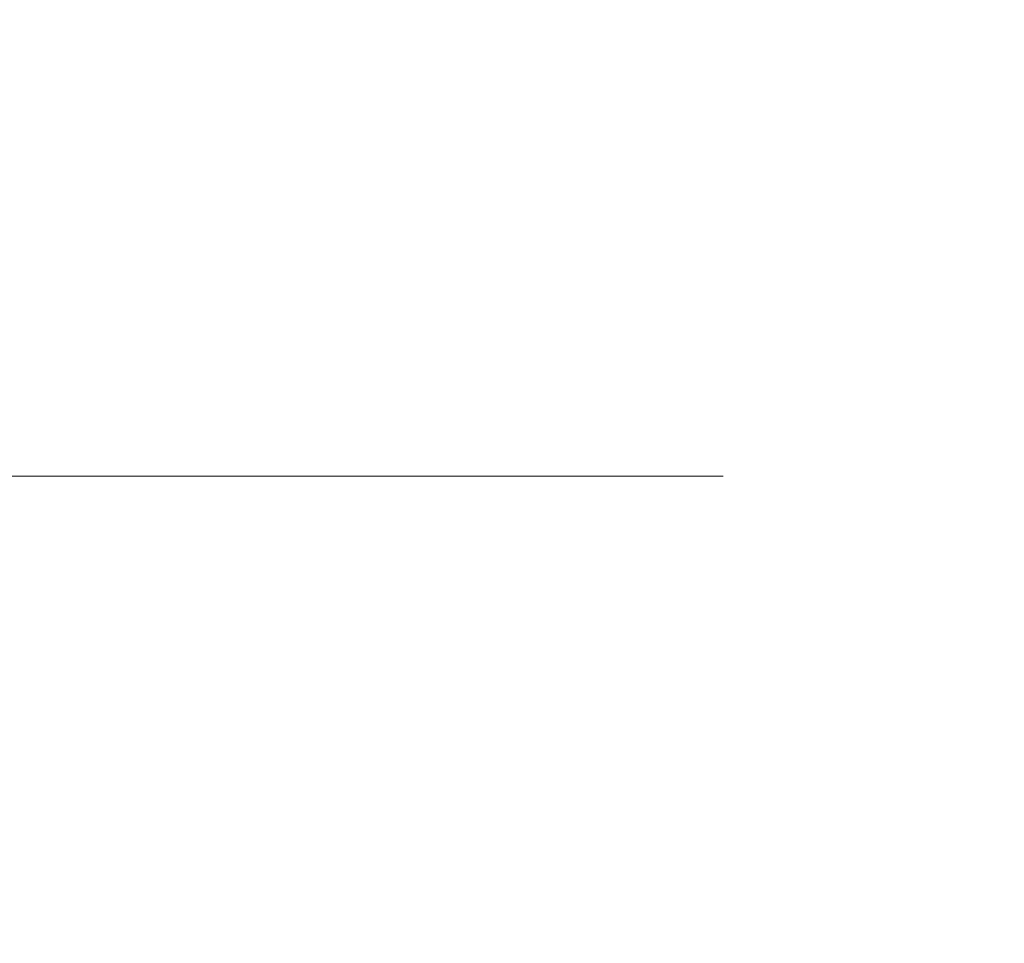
# Model space of a CAD drawing. Header units: millimetres. Extents: x -200 to 200, y -17 to 153.
# Tile 67 of 159: x -50.44 to -44.98, y 138.49 to 143.61. Entities that reach past the tile are written whole.
import ezdxf

# ---------------------------------------------------------------- set-up
doc = ezdxf.new("R2010")
doc.units = ezdxf.units.MM
doc.header["$LTSCALE"] = 12.7
doc.layers.add('Lighting-LED', color=7, linetype='Continuous', lineweight=5, true_color=0x000000)

msp = doc.modelspace()

# ---------------------------------------------------------------- linework, layer by layer
at = {"layer": 'Lighting-LED', "color": 18, "linetype": 'Continuous', "lineweight": 5, "true_color": 0x000000}
for points, invisible_edges in [([(-51.5426, 149.1887, -118.3204), (-51.5426, 141.0809, -118.3204), (-49.7601, 141.0809, -122.6236), (-49.7601, 149.1887, -122.6236)], 5), ([(-51.5426, 149.1887, -318.1801), (-51.5426, 141.0809, -318.18), (-49.7601, 141.0809, -322.4833), (-49.7601, 149.1887, -322.4833)], 5), ([(-49.7601, 149.1885, -159.1455), (-49.7601, 141.0808, -159.1455), (-51.5426, 141.0808, -163.4487), (-51.5426, 149.1885, -163.4487)], 5), ([(-49.7601, 149.1885, -359.0051), (-49.7601, 141.0808, -359.0051), (-51.5426, 141.0808, -363.3084), (-51.5426, 149.1885, -363.3084)], 5), ([(-49.7601, 149.1887, -122.6236), (-49.7601, 141.0809, -122.6236), (-48.3595, 141.0809, -127.0658), (-48.3595, 149.1887, -127.0659)], 5), ([(-49.7601, 149.1887, -322.4833), (-49.7601, 141.0809, -322.4833), (-48.3595, 141.0809, -326.9255), (-48.3595, 149.1887, -326.9255)], 5), ([(-48.3595, 149.1886, -154.7033), (-48.3595, 141.0808, -154.7032), (-49.7601, 141.0808, -159.1455), (-49.7601, 149.1885, -159.1455)], 5), ([(-48.3595, 149.1886, -354.5629), (-48.3595, 141.0808, -354.5629), (-49.7601, 141.0808, -359.0051), (-49.7601, 149.1885, -359.0051)], 5), ([(-48.3595, 149.1887, -127.0659), (-48.3595, 141.0809, -127.0658), (-47.3514, 141.0809, -131.6132), (-47.3514, 149.1886, -131.6133)], 5), ([(-48.3595, 149.1887, -326.9255), (-48.3595, 141.0809, -326.9255), (-47.3514, 141.0809, -331.4729), (-47.3514, 149.1886, -331.4729)], 5), ([(-47.3514, 149.1886, -150.1559), (-47.3514, 141.0808, -150.1558), (-48.3595, 141.0808, -154.7032), (-48.3595, 149.1886, -154.7033)], 5), ([(-47.3514, 149.1886, -350.0155), (-47.3514, 141.0808, -350.0155), (-48.3595, 141.0808, -354.5629), (-48.3595, 149.1886, -354.5629)], 5), ([(-46.7434, 149.1886, -145.5379), (-46.7434, 141.0808, -145.5379), (-47.3514, 141.0808, -150.1558), (-47.3514, 149.1886, -150.1559)], 5), ([(-47.3514, 149.1886, -131.6133), (-47.3514, 141.0809, -131.6132), (-46.7434, 141.0809, -136.2312), (-46.7434, 149.1886, -136.2312)], 5), ([(-46.7434, 149.1886, -345.3976), (-46.7434, 141.0808, -345.3976), (-47.3514, 141.0808, -350.0155), (-47.3514, 149.1886, -350.0155)], 5), ([(-47.3514, 149.1886, -331.4729), (-47.3514, 141.0809, -331.4729), (-46.7434, 141.0809, -336.0908), (-46.7434, 149.1886, -336.0909)], 5), ([(-46.5402, 149.1886, -140.8846), (-46.5402, 141.0809, -140.8845), (-46.7434, 141.0808, -145.5379), (-46.7434, 149.1886, -145.5379)], 5), ([(-46.7434, 149.1886, -136.2312), (-46.7434, 141.0809, -136.2312), (-46.5402, 141.0809, -140.8845), (-46.5402, 149.1886, -140.8846)], 5), ([(-46.5402, 149.1886, -340.7442), (-46.5402, 141.0809, -340.7442), (-46.7434, 141.0808, -345.3976), (-46.7434, 149.1886, -345.3976)], 5), ([(-46.7434, 149.1886, -336.0909), (-46.7434, 141.0809, -336.0908), (-46.5402, 141.0809, -340.7442), (-46.5402, 149.1886, -340.7442)], 5), ([(-49.7601, 141.0809, -122.6236), (-51.5426, 141.0809, -118.3204), (-51.4149, 140.7467, -118.2608), (-49.6277, 140.7466, -122.5754)], 14), ([(-49.7601, 141.0809, -322.4833), (-51.5426, 141.0809, -318.18), (-51.4149, 140.7467, -318.1205), (-49.6277, 140.7466, -322.4351)], 14), ([(-51.5426, 141.0808, -163.4487), (-49.7601, 141.0808, -159.1455), (-49.6277, 140.7465, -159.1936), (-51.4149, 140.7465, -163.5082)], 14), ([(-51.5426, 141.0808, -363.3084), (-49.7601, 141.0808, -359.0051), (-49.6277, 140.7465, -359.0533), (-51.4149, 140.7465, -363.3679)], 14), ([(-48.3595, 141.0809, -127.0658), (-49.7601, 141.0809, -122.6236), (-49.6277, 140.7466, -122.5754), (-48.2234, 140.7466, -127.0294)], 14), ([(-48.3595, 141.0809, -326.9255), (-49.7601, 141.0809, -322.4833), (-49.6277, 140.7466, -322.4351), (-48.2234, 140.7466, -326.889)], 14), ([(-49.7601, 141.0808, -159.1455), (-48.3595, 141.0808, -154.7032), (-48.2234, 140.7465, -154.7397), (-49.6277, 140.7465, -159.1936)], 14), ([(-49.7601, 141.0808, -359.0051), (-48.3595, 141.0808, -354.5629), (-48.2234, 140.7465, -354.5994), (-49.6277, 140.7465, -359.0533)], 14), ([(-47.3514, 141.0809, -131.6132), (-48.3595, 141.0809, -127.0658), (-48.2234, 140.7466, -127.0294), (-47.2126, 140.7466, -131.5888)], 14), ([(-47.3514, 141.0809, -331.4729), (-48.3595, 141.0809, -326.9255), (-48.2234, 140.7466, -326.889), (-47.2126, 140.7466, -331.4484)], 14), ([(-48.3595, 141.0808, -154.7032), (-47.3514, 141.0808, -150.1558), (-47.2126, 140.7465, -150.1803), (-48.2234, 140.7465, -154.7397)], 14), ([(-48.3595, 141.0808, -354.5629), (-47.3514, 141.0808, -350.0155), (-47.2126, 140.7465, -350.04), (-48.2234, 140.7465, -354.5994)], 14), ([(-46.7434, 141.0809, -136.2312), (-47.3514, 141.0809, -131.6132), (-47.2126, 140.7466, -131.5888), (-46.603, 140.7466, -136.2189)], 14), ([(-46.7434, 141.0809, -336.0908), (-47.3514, 141.0809, -331.4729), (-47.2126, 140.7466, -331.4484), (-46.603, 140.7466, -336.0785)], 14), ([(-47.3514, 141.0808, -150.1558), (-46.7434, 141.0808, -145.5379), (-46.603, 140.7465, -145.5502), (-47.2126, 140.7465, -150.1803)], 14), ([(-47.3514, 141.0808, -350.0155), (-46.7434, 141.0808, -345.3976), (-46.603, 140.7465, -345.4098), (-47.2126, 140.7465, -350.04)], 14), ([(-46.7434, 141.0808, -145.5379), (-46.5402, 141.0809, -140.8845), (-46.3993, 140.7466, -140.8845), (-46.603, 140.7465, -145.5502)], 14), ([(-46.5402, 141.0809, -140.8845), (-46.7434, 141.0809, -136.2312), (-46.603, 140.7466, -136.2189), (-46.3993, 140.7466, -140.8845)], 14), ([(-46.7434, 141.0808, -345.3976), (-46.5402, 141.0809, -340.7442), (-46.3993, 140.7466, -340.7442), (-46.603, 140.7465, -345.4098)], 14), ([(-46.5402, 141.0809, -340.7442), (-46.7434, 141.0809, -336.0908), (-46.603, 140.7466, -336.0785), (-46.3993, 140.7466, -340.7442)], 14), ([(-49.6277, 140.7466, -122.5754), (-51.4149, 140.7467, -118.2608), (-51.2627, 140.4251, -118.1899), (-49.4699, 140.4251, -122.518)], 15), ([(-49.6277, 140.7466, -322.4351), (-51.4149, 140.7467, -318.1205), (-51.2627, 140.4251, -318.0495), (-49.4699, 140.4251, -322.3776)], 15), ([(-51.4149, 140.7465, -163.5082), (-49.6277, 140.7465, -159.1936), (-49.4699, 140.4249, -159.2511), (-51.2627, 140.4249, -163.5792)], 15), ([(-51.4149, 140.7465, -363.3679), (-49.6277, 140.7465, -359.0533), (-49.4699, 140.4249, -359.1107), (-51.2627, 140.4249, -363.4389)], 15), ([(-48.2234, 140.7466, -127.0294), (-49.6277, 140.7466, -122.5754), (-49.4699, 140.4251, -122.518), (-48.0612, 140.4251, -126.9859)], 15), ([(-48.2234, 140.7466, -326.889), (-49.6277, 140.7466, -322.4351), (-49.4699, 140.4251, -322.3776), (-48.0612, 140.4251, -326.8456)], 15), ([(-49.6277, 140.7465, -159.1936), (-48.2234, 140.7465, -154.7397), (-48.0612, 140.425, -154.7832), (-49.4699, 140.4249, -159.2511)], 15), ([(-49.6277, 140.7465, -359.0533), (-48.2234, 140.7465, -354.5994), (-48.0612, 140.425, -354.6428), (-49.4699, 140.4249, -359.1107)], 15), ([(-47.2126, 140.7466, -131.5888), (-48.2234, 140.7466, -127.0294), (-48.0612, 140.4251, -126.9859), (-47.0472, 140.425, -131.5596)], 15), ([(-47.2126, 140.7466, -331.4484), (-48.2234, 140.7466, -326.889), (-48.0612, 140.4251, -326.8456), (-47.0472, 140.425, -331.4192)], 15), ([(-48.2234, 140.7465, -154.7397), (-47.2126, 140.7465, -150.1803), (-47.0472, 140.425, -150.2095), (-48.0612, 140.425, -154.7832)], 15), ([(-48.2234, 140.7465, -354.5994), (-47.2126, 140.7465, -350.04), (-47.0472, 140.425, -350.0691), (-48.0612, 140.425, -354.6428)], 15), ([(-46.603, 140.7466, -136.2189), (-47.2126, 140.7466, -131.5888), (-47.0472, 140.425, -131.5596), (-46.4357, 140.425, -136.2043)], 15), ([(-46.603, 140.7466, -336.0785), (-47.2126, 140.7466, -331.4484), (-47.0472, 140.425, -331.4192), (-46.4357, 140.425, -336.0639)], 15), ([(-47.2126, 140.7465, -150.1803), (-46.603, 140.7465, -145.5502), (-46.4357, 140.425, -145.5648), (-47.0472, 140.425, -150.2095)], 15), ([(-47.2126, 140.7465, -350.04), (-46.603, 140.7465, -345.4098), (-46.4357, 140.425, -345.4245), (-47.0472, 140.425, -350.0691)], 15), ([(-46.603, 140.7465, -145.5502), (-46.3993, 140.7466, -140.8845), (-46.2314, 140.425, -140.8845), (-46.4357, 140.425, -145.5648)], 15), ([(-46.3993, 140.7466, -140.8845), (-46.603, 140.7466, -136.2189), (-46.4357, 140.425, -136.2043), (-46.2314, 140.425, -140.8845)], 15), ([(-46.603, 140.7465, -345.4098), (-46.3993, 140.7466, -340.7442), (-46.2314, 140.425, -340.7442), (-46.4357, 140.425, -345.4245)], 15), ([(-46.3993, 140.7466, -340.7442), (-46.603, 140.7466, -336.0785), (-46.4357, 140.425, -336.0639), (-46.2314, 140.425, -340.7442)], 15), ([(-49.4699, 140.4251, -122.518), (-51.2627, 140.4251, -118.1899), (-51.087, 140.1185, -118.1079), (-49.2877, 140.1185, -122.4517)], 15), ([(-49.4699, 140.4251, -322.3776), (-51.2627, 140.4251, -318.0495), (-51.087, 140.1185, -317.9676), (-49.2877, 140.1185, -322.3113)], 15), ([(-51.2627, 140.4249, -163.5792), (-49.4699, 140.4249, -159.2511), (-49.2877, 140.1183, -159.3174), (-51.087, 140.1183, -163.6611)], 15), ([(-51.2627, 140.4249, -363.4389), (-49.4699, 140.4249, -359.1107), (-49.2877, 140.1183, -359.177), (-51.087, 140.1183, -363.5208)], 15), ([(-48.0612, 140.4251, -126.9859), (-49.4699, 140.4251, -122.518), (-49.2877, 140.1185, -122.4517), (-47.8739, 140.1185, -126.9357)], 15), ([(-48.0612, 140.4251, -326.8456), (-49.4699, 140.4251, -322.3776), (-49.2877, 140.1185, -322.3113), (-47.8739, 140.1185, -326.7954)], 15), ([(-49.4699, 140.4249, -159.2511), (-48.0612, 140.425, -154.7832), (-47.8739, 140.1183, -154.8333), (-49.2877, 140.1183, -159.3174)], 15), ([(-49.4699, 140.4249, -359.1107), (-48.0612, 140.425, -354.6428), (-47.8739, 140.1183, -354.693), (-49.2877, 140.1183, -359.177)], 15), ([(-47.0472, 140.425, -131.5596), (-48.0612, 140.4251, -126.9859), (-47.8739, 140.1185, -126.9357), (-46.8563, 140.1184, -131.5259)], 15), ([(-47.0472, 140.425, -331.4192), (-48.0612, 140.4251, -326.8456), (-47.8739, 140.1185, -326.7954), (-46.8563, 140.1184, -331.3856)], 15), ([(-48.0612, 140.425, -154.7832), (-47.0472, 140.425, -150.2095), (-46.8563, 140.1184, -150.2431), (-47.8739, 140.1183, -154.8333)], 15), ([(-48.0612, 140.425, -354.6428), (-47.0472, 140.425, -350.0691), (-46.8563, 140.1184, -350.1028), (-47.8739, 140.1183, -354.693)], 15), ([(-47.0472, 140.425, -150.2095), (-46.4357, 140.425, -145.5648), (-46.2426, 140.1184, -145.5817), (-46.8563, 140.1184, -150.2431)], 15), ([(-46.4357, 140.425, -136.2043), (-47.0472, 140.425, -131.5596), (-46.8563, 140.1184, -131.5259), (-46.2426, 140.1184, -136.1874)], 15), ([(-47.0472, 140.425, -350.0691), (-46.4357, 140.425, -345.4245), (-46.2426, 140.1184, -345.4414), (-46.8563, 140.1184, -350.1028)], 15), ([(-46.4357, 140.425, -336.0639), (-47.0472, 140.425, -331.4192), (-46.8563, 140.1184, -331.3856), (-46.2426, 140.1184, -336.047)], 15), ([(-46.4357, 140.425, -145.5648), (-46.2314, 140.425, -140.8845), (-46.0375, 140.1184, -140.8845), (-46.2426, 140.1184, -145.5817)], 15), ([(-46.2314, 140.425, -140.8845), (-46.4357, 140.425, -136.2043), (-46.2426, 140.1184, -136.1874), (-46.0375, 140.1184, -140.8845)], 15), ([(-46.4357, 140.425, -345.4245), (-46.2314, 140.425, -340.7442), (-46.0375, 140.1184, -340.7442), (-46.2426, 140.1184, -345.4414)], 15), ([(-46.2314, 140.425, -340.7442), (-46.4357, 140.425, -336.0639), (-46.2426, 140.1184, -336.047), (-46.0375, 140.1184, -340.7442)], 15), ([(-49.2877, 140.1185, -122.4517), (-51.087, 140.1185, -118.1079), (-50.889, 139.8289, -118.0156), (-49.0824, 139.8289, -122.377)], 15), ([(-49.2877, 140.1185, -322.3113), (-51.087, 140.1185, -317.9676), (-50.889, 139.8289, -317.8752), (-49.0824, 139.8289, -322.2366)], 15), ([(-51.087, 140.1183, -163.6611), (-49.2877, 140.1183, -159.3174), (-49.0824, 139.8287, -159.3921), (-50.889, 139.8287, -163.7535)], 15), ([(-51.087, 140.1183, -363.5208), (-49.2877, 140.1183, -359.177), (-49.0824, 139.8287, -359.2518), (-50.889, 139.8287, -363.6131)], 15), ([(-47.8739, 140.1185, -126.9357), (-49.2877, 140.1185, -122.4517), (-49.0824, 139.8289, -122.377), (-47.6629, 139.8289, -126.8792)], 15), ([(-47.8739, 140.1185, -326.7954), (-49.2877, 140.1185, -322.3113), (-49.0824, 139.8289, -322.2366), (-47.6629, 139.8289, -326.7388)], 15), ([(-49.2877, 140.1183, -159.3174), (-47.8739, 140.1183, -154.8333), (-47.6629, 139.8287, -154.8899), (-49.0824, 139.8287, -159.3921)], 15), ([(-49.2877, 140.1183, -359.177), (-47.8739, 140.1183, -354.693), (-47.6629, 139.8287, -354.7495), (-49.0824, 139.8287, -359.2518)], 15), ([(-46.8563, 140.1184, -131.5259), (-47.8739, 140.1185, -126.9357), (-47.6629, 139.8289, -126.8792), (-46.6411, 139.8288, -131.488)], 15), ([(-46.8563, 140.1184, -331.3856), (-47.8739, 140.1185, -326.7954), (-47.6629, 139.8289, -326.7388), (-46.6411, 139.8288, -331.3476)], 15), ([(-47.8739, 140.1183, -154.8333), (-46.8563, 140.1184, -150.2431), (-46.6411, 139.8288, -150.2811), (-47.6629, 139.8287, -154.8899)], 15), ([(-47.8739, 140.1183, -354.693), (-46.8563, 140.1184, -350.1028), (-46.6411, 139.8288, -350.1407), (-47.6629, 139.8287, -354.7495)], 15), ([(-46.8563, 140.1184, -150.2431), (-46.2426, 140.1184, -145.5817), (-46.025, 139.8288, -145.6007), (-46.6411, 139.8288, -150.2811)], 15), ([(-46.2426, 140.1184, -136.1874), (-46.8563, 140.1184, -131.5259), (-46.6411, 139.8288, -131.488), (-46.025, 139.8288, -136.1683)], 15), ([(-46.8563, 140.1184, -350.1028), (-46.2426, 140.1184, -345.4414), (-46.025, 139.8288, -345.4604), (-46.6411, 139.8288, -350.1407)], 15), ([(-46.2426, 140.1184, -336.047), (-46.8563, 140.1184, -331.3856), (-46.6411, 139.8288, -331.3476), (-46.025, 139.8288, -336.028)], 15), ([(-46.2426, 140.1184, -145.5817), (-46.0375, 140.1184, -140.8845), (-45.819, 139.8288, -140.8845), (-46.025, 139.8288, -145.6007)], 15), ([(-46.0375, 140.1184, -140.8845), (-46.2426, 140.1184, -136.1874), (-46.025, 139.8288, -136.1683), (-45.819, 139.8288, -140.8845)], 15), ([(-46.2426, 140.1184, -345.4414), (-46.0375, 140.1184, -340.7442), (-45.819, 139.8288, -340.7442), (-46.025, 139.8288, -345.4604)], 15), ([(-46.0375, 140.1184, -340.7442), (-46.2426, 140.1184, -336.047), (-46.025, 139.8288, -336.028), (-45.819, 139.8288, -340.7442)], 15), ([(-49.0824, 139.8289, -122.377), (-50.889, 139.8289, -118.0156), (-50.67, 139.5583, -117.9135), (-48.8554, 139.5583, -122.2943)], 15), ([(-49.0824, 139.8289, -322.2366), (-50.889, 139.8289, -317.8752), (-50.67, 139.5583, -317.7731), (-48.8554, 139.5583, -322.154)], 15), ([(-50.889, 139.8287, -163.7535), (-49.0824, 139.8287, -159.3921), (-48.8554, 139.5581, -159.4747), (-50.67, 139.5581, -163.8556)], 15), ([(-50.889, 139.8287, -363.6131), (-49.0824, 139.8287, -359.2518), (-48.8554, 139.5581, -359.3344), (-50.67, 139.5581, -363.7152)], 15), ([(-47.6629, 139.8289, -126.8792), (-49.0824, 139.8289, -122.377), (-48.8554, 139.5583, -122.2943), (-47.4295, 139.5582, -126.8166)], 15), ([(-47.6629, 139.8289, -326.7388), (-49.0824, 139.8289, -322.2366), (-48.8554, 139.5583, -322.154), (-47.4295, 139.5582, -326.6763)], 15), ([(-49.0824, 139.8287, -159.3921), (-47.6629, 139.8287, -154.8899), (-47.4295, 139.5581, -154.9524), (-48.8554, 139.5581, -159.4747)], 15), ([(-49.0824, 139.8287, -359.2518), (-47.6629, 139.8287, -354.7495), (-47.4295, 139.5581, -354.8121), (-48.8554, 139.5581, -359.3344)], 15), ([(-46.6411, 139.8288, -131.488), (-47.6629, 139.8289, -126.8792), (-47.4295, 139.5582, -126.8166), (-46.4032, 139.5582, -131.446)], 15), ([(-46.6411, 139.8288, -331.3476), (-47.6629, 139.8289, -326.7388), (-47.4295, 139.5582, -326.6763), (-46.4032, 139.5582, -331.3057)], 15), ([(-47.6629, 139.8287, -154.8899), (-46.6411, 139.8288, -150.2811), (-46.4032, 139.5581, -150.323), (-47.4295, 139.5581, -154.9524)], 15), ([(-47.6629, 139.8287, -354.7495), (-46.6411, 139.8288, -350.1407), (-46.4032, 139.5581, -350.1827), (-47.4295, 139.5581, -354.8121)], 15), ([(-46.6411, 139.8288, -150.2811), (-46.025, 139.8288, -145.6007), (-45.7843, 139.5582, -145.6218), (-46.4032, 139.5581, -150.323)], 15), ([(-46.025, 139.8288, -136.1683), (-46.6411, 139.8288, -131.488), (-46.4032, 139.5582, -131.446), (-45.7843, 139.5582, -136.1473)], 15), ([(-46.6411, 139.8288, -350.1407), (-46.025, 139.8288, -345.4604), (-45.7843, 139.5582, -345.4815), (-46.4032, 139.5581, -350.1827)], 15), ([(-46.025, 139.8288, -336.028), (-46.6411, 139.8288, -331.3476), (-46.4032, 139.5582, -331.3057), (-45.7843, 139.5582, -336.0069)], 15), ([(-46.025, 139.8288, -145.6007), (-45.819, 139.8288, -140.8845), (-45.5774, 139.5582, -140.8845), (-45.7843, 139.5582, -145.6218)], 15), ([(-45.819, 139.8288, -140.8845), (-46.025, 139.8288, -136.1683), (-45.7843, 139.5582, -136.1473), (-45.5774, 139.5582, -140.8845)], 15), ([(-46.025, 139.8288, -345.4604), (-45.819, 139.8288, -340.7442), (-45.5774, 139.5582, -340.7442), (-45.7843, 139.5582, -345.4815)], 15), ([(-45.819, 139.8288, -340.7442), (-46.025, 139.8288, -336.028), (-45.7843, 139.5582, -336.0069), (-45.5774, 139.5582, -340.7442)], 15), ([(-50.67, 139.5583, -117.9135), (-52.8595, 139.5583, -113.7075), (-52.6317, 139.3085, -113.5759), (-50.4316, 139.3085, -117.8023)], 15), ([(-50.67, 139.5583, -317.7731), (-52.8595, 139.5583, -313.5671), (-52.6317, 139.3085, -313.4356), (-50.4316, 139.3085, -317.662)], 15), ([(-52.8595, 139.5581, -168.0616), (-50.67, 139.5581, -163.8556), (-50.4316, 139.3083, -163.9668), (-52.6317, 139.3083, -168.1931)], 15), ([(-52.8595, 139.5581, -367.9213), (-50.67, 139.5581, -363.7152), (-50.4316, 139.3083, -363.8264), (-52.6317, 139.3083, -368.0528)], 15), ([(-48.8554, 139.5583, -122.2943), (-50.67, 139.5583, -117.9135), (-50.4316, 139.3085, -117.8023), (-48.6082, 139.3085, -122.2043)], 15), ([(-48.8554, 139.5583, -322.154), (-50.67, 139.5583, -317.7731), (-50.4316, 139.3085, -317.662), (-48.6082, 139.3085, -322.064)], 15), ([(-50.67, 139.5581, -163.8556), (-48.8554, 139.5581, -159.4747), (-48.6082, 139.3083, -159.5647), (-50.4316, 139.3083, -163.9668)], 15), ([(-50.67, 139.5581, -363.7152), (-48.8554, 139.5581, -359.3344), (-48.6082, 139.3083, -359.4244), (-50.4316, 139.3083, -363.8264)], 15), ([(-47.4295, 139.5582, -126.8166), (-48.8554, 139.5583, -122.2943), (-48.6082, 139.3085, -122.2043), (-47.1754, 139.3085, -126.7486)], 15), ([(-47.4295, 139.5582, -326.6763), (-48.8554, 139.5583, -322.154), (-48.6082, 139.3085, -322.064), (-47.1754, 139.3085, -326.6082)], 15), ([(-48.8554, 139.5581, -159.4747), (-47.4295, 139.5581, -154.9524), (-47.1754, 139.3083, -155.0205), (-48.6082, 139.3083, -159.5647)], 15), ([(-48.8554, 139.5581, -359.3344), (-47.4295, 139.5581, -354.8121), (-47.1754, 139.3083, -354.8802), (-48.6082, 139.3083, -359.4244)], 15), ([(-46.4032, 139.5582, -131.446), (-47.4295, 139.5582, -126.8166), (-47.1754, 139.3085, -126.7486), (-46.1441, 139.3084, -131.4003)], 15), ([(-46.4032, 139.5582, -331.3057), (-47.4295, 139.5582, -326.6763), (-47.1754, 139.3085, -326.6082), (-46.1441, 139.3084, -331.26)], 15), ([(-47.4295, 139.5581, -154.9524), (-46.4032, 139.5581, -150.323), (-46.1441, 139.3084, -150.3687), (-47.1754, 139.3083, -155.0205)], 15), ([(-47.4295, 139.5581, -354.8121), (-46.4032, 139.5581, -350.1827), (-46.1441, 139.3084, -350.2284), (-47.1754, 139.3083, -354.8802)], 15), ([(-46.4032, 139.5581, -150.323), (-45.7843, 139.5582, -145.6218), (-45.5222, 139.3084, -145.6447), (-46.1441, 139.3084, -150.3687)], 15), ([(-45.7843, 139.5582, -136.1473), (-46.4032, 139.5582, -131.446), (-46.1441, 139.3084, -131.4003), (-45.5222, 139.3084, -136.1243)], 15), ([(-46.4032, 139.5581, -350.1827), (-45.7843, 139.5582, -345.4815), (-45.5222, 139.3084, -345.5044), (-46.1441, 139.3084, -350.2284)], 15), ([(-45.7843, 139.5582, -336.0069), (-46.4032, 139.5582, -331.3057), (-46.1441, 139.3084, -331.26), (-45.5222, 139.3084, -335.984)], 15), ([(-45.7843, 139.5582, -145.6218), (-45.5774, 139.5582, -140.8845), (-45.3144, 139.3084, -140.8845), (-45.5222, 139.3084, -145.6447)], 15), ([(-45.5774, 139.5582, -140.8845), (-45.7843, 139.5582, -136.1473), (-45.5222, 139.3084, -136.1243), (-45.3144, 139.3084, -140.8845)], 15), ([(-45.7843, 139.5582, -345.4815), (-45.5774, 139.5582, -340.7442), (-45.3144, 139.3084, -340.7442), (-45.5222, 139.3084, -345.5044)], 15), ([(-45.5774, 139.5582, -340.7442), (-45.7843, 139.5582, -336.0069), (-45.5222, 139.3084, -335.984), (-45.3144, 139.3084, -340.7442)], 15), ([(-50.4316, 139.3085, -117.8023), (-52.6317, 139.3085, -113.5759), (-52.3868, 139.0813, -113.4345), (-50.1753, 139.0812, -117.6828)], 15), ([(-50.4316, 139.3085, -317.662), (-52.6317, 139.3085, -313.4356), (-52.3868, 139.0813, -313.2942), (-50.1753, 139.0812, -317.5424)], 15), ([(-52.6317, 139.3083, -168.1931), (-50.4316, 139.3083, -163.9668), (-50.1753, 139.0811, -164.0863), (-52.3868, 139.081, -168.3345)], 15), ([(-52.6317, 139.3083, -368.0528), (-50.4316, 139.3083, -363.8264), (-50.1753, 139.0811, -363.9459), (-52.3868, 139.081, -368.1942)], 15), ([(-48.6082, 139.3085, -122.2043), (-50.4316, 139.3085, -117.8023), (-50.1753, 139.0812, -117.6828), (-48.3425, 139.0812, -122.1076)], 15), ([(-48.6082, 139.3085, -322.064), (-50.4316, 139.3085, -317.662), (-50.1753, 139.0812, -317.5424), (-48.3425, 139.0812, -321.9673)], 15), ([(-50.4316, 139.3083, -163.9668), (-48.6082, 139.3083, -159.5647), (-48.3425, 139.0811, -159.6614), (-50.1753, 139.0811, -164.0863)], 15), ([(-50.4316, 139.3083, -363.8264), (-48.6082, 139.3083, -359.4244), (-48.3425, 139.0811, -359.5211), (-50.1753, 139.0811, -363.9459)], 15), ([(-47.1754, 139.3085, -126.7486), (-48.6082, 139.3085, -122.2043), (-48.3425, 139.0812, -122.1076), (-46.9023, 139.0812, -126.6754)], 15), ([(-47.1754, 139.3085, -326.6082), (-48.6082, 139.3085, -322.064), (-48.3425, 139.0812, -321.9673), (-46.9023, 139.0812, -326.535)], 15), ([(-48.6082, 139.3083, -159.5647), (-47.1754, 139.3083, -155.0205), (-46.9023, 139.0811, -155.0937), (-48.3425, 139.0811, -159.6614)], 15), ([(-48.6082, 139.3083, -359.4244), (-47.1754, 139.3083, -354.8802), (-46.9023, 139.0811, -354.9533), (-48.3425, 139.0811, -359.5211)], 15), ([(-46.1441, 139.3084, -131.4003), (-47.1754, 139.3085, -126.7486), (-46.9023, 139.0812, -126.6754), (-45.8656, 139.0812, -131.3512)], 15), ([(-46.1441, 139.3084, -331.26), (-47.1754, 139.3085, -326.6082), (-46.9023, 139.0812, -326.535), (-45.8656, 139.0812, -331.2109)], 15), ([(-47.1754, 139.3083, -155.0205), (-46.1441, 139.3084, -150.3687), (-45.8656, 139.0811, -150.4178), (-46.9023, 139.0811, -155.0937)], 15), ([(-47.1754, 139.3083, -354.8802), (-46.1441, 139.3084, -350.2284), (-45.8656, 139.0811, -350.2775), (-46.9023, 139.0811, -354.9533)], 15), ([(-46.1441, 139.3084, -150.3687), (-45.5222, 139.3084, -145.6447), (-45.2405, 139.0811, -145.6694), (-45.8656, 139.0811, -150.4178)], 15), ([(-45.5222, 139.3084, -136.1243), (-46.1441, 139.3084, -131.4003), (-45.8656, 139.0812, -131.3512), (-45.2405, 139.0812, -136.0997)], 15), ([(-46.1441, 139.3084, -350.2284), (-45.5222, 139.3084, -345.5044), (-45.2405, 139.0811, -345.529), (-45.8656, 139.0811, -350.2775)], 15), ([(-45.5222, 139.3084, -335.984), (-46.1441, 139.3084, -331.26), (-45.8656, 139.0812, -331.2109), (-45.2405, 139.0812, -335.9593)], 15), ([(-45.5222, 139.3084, -145.6447), (-45.3144, 139.3084, -140.8845), (-45.0316, 139.0811, -140.8845), (-45.2405, 139.0811, -145.6694)], 15), ([(-45.3144, 139.3084, -140.8845), (-45.5222, 139.3084, -136.1243), (-45.2405, 139.0812, -136.0997), (-45.0316, 139.0811, -140.8845)], 15), ([(-45.5222, 139.3084, -345.5044), (-45.3144, 139.3084, -340.7442), (-45.0316, 139.0811, -340.7442), (-45.2405, 139.0811, -345.529)], 15), ([(-45.3144, 139.3084, -340.7442), (-45.5222, 139.3084, -335.984), (-45.2405, 139.0812, -335.9593), (-45.0316, 139.0811, -340.7442)], 15), ([(-50.1753, 139.0812, -117.6828), (-52.3868, 139.0813, -113.4345), (-52.1265, 138.8781, -113.2843), (-49.9029, 138.8781, -117.5558)], 15), ([(-50.1753, 139.0812, -317.5424), (-52.3868, 139.0813, -313.2942), (-52.1265, 138.8781, -313.1439), (-49.9029, 138.8781, -317.4154)], 15), ([(-52.3868, 139.081, -168.3345), (-50.1753, 139.0811, -164.0863), (-49.9029, 138.8779, -164.2133), (-52.1265, 138.8779, -168.4848)], 15), ([(-52.3868, 139.081, -368.1942), (-50.1753, 139.0811, -363.9459), (-49.9029, 138.8779, -364.0729), (-52.1265, 138.8779, -368.3444)], 15), ([(-48.3425, 139.0812, -122.1076), (-50.1753, 139.0812, -117.6828), (-49.9029, 138.8781, -117.5558), (-48.0601, 138.878, -122.0048)], 15), ([(-48.3425, 139.0812, -321.9673), (-50.1753, 139.0812, -317.5424), (-49.9029, 138.8781, -317.4154), (-48.0601, 138.878, -321.8645)], 15), ([(-50.1753, 139.0811, -164.0863), (-48.3425, 139.0811, -159.6614), (-48.0601, 138.8779, -159.7642), (-49.9029, 138.8779, -164.2133)], 15), ([(-50.1753, 139.0811, -363.9459), (-48.3425, 139.0811, -359.5211), (-48.0601, 138.8779, -359.6239), (-49.9029, 138.8779, -364.0729)], 15), ([(-46.9023, 139.0812, -126.6754), (-48.3425, 139.0812, -122.1076), (-48.0601, 138.878, -122.0048), (-46.612, 138.878, -126.5976)], 15), ([(-46.9023, 139.0812, -326.535), (-48.3425, 139.0812, -321.9673), (-48.0601, 138.878, -321.8645), (-46.612, 138.878, -326.4572)], 15), ([(-48.3425, 139.0811, -159.6614), (-46.9023, 139.0811, -155.0937), (-46.612, 138.8779, -155.1715), (-48.0601, 138.8779, -159.7642)], 15), ([(-48.3425, 139.0811, -359.5211), (-46.9023, 139.0811, -354.9533), (-46.612, 138.8779, -355.0311), (-48.0601, 138.8779, -359.6239)], 15), ([(-45.8656, 139.0812, -131.3512), (-46.9023, 139.0812, -126.6754), (-46.612, 138.878, -126.5976), (-45.5697, 138.878, -131.2991)], 15), ([(-45.8656, 139.0812, -331.2109), (-46.9023, 139.0812, -326.535), (-46.612, 138.878, -326.4572), (-45.5697, 138.878, -331.1587)], 15), ([(-46.9023, 139.0811, -155.0937), (-45.8656, 139.0811, -150.4178), (-45.5697, 138.8779, -150.47), (-46.612, 138.8779, -155.1715)], 15), ([(-46.9023, 139.0811, -354.9533), (-45.8656, 139.0811, -350.2775), (-45.5697, 138.8779, -350.3297), (-46.612, 138.8779, -355.0311)], 15), ([(-45.2405, 139.0812, -136.0997), (-45.8656, 139.0812, -131.3512), (-45.5697, 138.878, -131.2991), (-44.9411, 138.878, -136.0735)], 15), ([(-45.2405, 139.0812, -335.9593), (-45.8656, 139.0812, -331.2109), (-45.5697, 138.878, -331.1587), (-44.9411, 138.878, -335.9331)], 15), ([(-45.8656, 139.0811, -150.4178), (-45.2405, 139.0811, -145.6694), (-44.9411, 138.8779, -145.6956), (-45.5697, 138.8779, -150.47)], 15), ([(-45.8656, 139.0811, -350.2775), (-45.2405, 139.0811, -345.529), (-44.9411, 138.8779, -345.5552), (-45.5697, 138.8779, -350.3297)], 15), ([(-45.0316, 139.0811, -140.8845), (-45.2405, 139.0812, -136.0997), (-44.9411, 138.878, -136.0735), (-44.7311, 138.878, -140.8845)], 15), ([(-45.0316, 139.0811, -340.7442), (-45.2405, 139.0812, -335.9593), (-44.9411, 138.878, -335.9331), (-44.7311, 138.878, -340.7442)], 15), ([(-45.2405, 139.0811, -145.6694), (-45.0316, 139.0811, -140.8845), (-44.7311, 138.878, -140.8845), (-44.9411, 138.8779, -145.6956)], 15), ([(-45.2405, 139.0811, -345.529), (-45.0316, 139.0811, -340.7442), (-44.7311, 138.878, -340.7442), (-44.9411, 138.8779, -345.5552)], 15), ([(-49.9029, 138.8781, -117.5558), (-52.1265, 138.8781, -113.2843), (-51.8526, 138.7004, -113.1261), (-49.6163, 138.7003, -117.4221)], 15), ([(-49.9029, 138.8781, -317.4154), (-52.1265, 138.8781, -313.1439), (-51.8526, 138.7004, -312.9858), (-49.6163, 138.7003, -317.2818)], 15), ([(-52.1265, 138.8779, -168.4848), (-49.9029, 138.8779, -164.2133), (-49.6163, 138.7001, -164.3469), (-51.8526, 138.7001, -168.6429)], 15), ([(-52.1265, 138.8779, -368.3444), (-49.9029, 138.8779, -364.0729), (-49.6163, 138.7001, -364.2066), (-51.8526, 138.7001, -368.5026)], 15), ([(-48.0601, 138.878, -122.0048), (-49.9029, 138.8781, -117.5558), (-49.6163, 138.7003, -117.4221), (-47.7629, 138.7003, -121.8967)], 15), ([(-48.0601, 138.878, -321.8645), (-49.9029, 138.8781, -317.4154), (-49.6163, 138.7003, -317.2818), (-47.7629, 138.7003, -321.7563)], 15), ([(-49.9029, 138.8779, -164.2133), (-48.0601, 138.8779, -159.7642), (-47.7629, 138.7002, -159.8724), (-49.6163, 138.7001, -164.3469)], 15), ([(-49.9029, 138.8779, -364.0729), (-48.0601, 138.8779, -359.6239), (-47.7629, 138.7002, -359.732), (-49.6163, 138.7001, -364.2066)], 15), ([(-46.612, 138.878, -126.5976), (-48.0601, 138.878, -122.0048), (-47.7629, 138.7003, -121.8967), (-46.3065, 138.7003, -126.5157)], 15), ([(-46.612, 138.878, -326.4572), (-48.0601, 138.878, -321.8645), (-47.7629, 138.7003, -321.7563), (-46.3065, 138.7003, -326.3754)], 15), ([(-48.0601, 138.8779, -159.7642), (-46.612, 138.8779, -155.1715), (-46.3065, 138.7002, -155.2533), (-47.7629, 138.7002, -159.8724)], 15), ([(-48.0601, 138.8779, -359.6239), (-46.612, 138.8779, -355.0311), (-46.3065, 138.7002, -355.113), (-47.7629, 138.7002, -359.732)], 15), ([(-45.5697, 138.878, -131.2991), (-46.612, 138.878, -126.5976), (-46.3065, 138.7003, -126.5157), (-45.2582, 138.7003, -131.2441)], 15), ([(-45.5697, 138.878, -331.1587), (-46.612, 138.878, -326.4572), (-46.3065, 138.7003, -326.3754), (-45.2582, 138.7003, -331.1038)], 15), ([(-46.612, 138.8779, -155.1715), (-45.5697, 138.8779, -150.47), (-45.2582, 138.7002, -150.5249), (-46.3065, 138.7002, -155.2533)], 15), ([(-46.612, 138.8779, -355.0311), (-45.5697, 138.8779, -350.3297), (-45.2582, 138.7002, -350.3846), (-46.3065, 138.7002, -355.113)], 15), ([(-44.9411, 138.878, -136.0735), (-45.5697, 138.878, -131.2991), (-45.2582, 138.7003, -131.2441), (-44.6261, 138.7003, -136.0459)], 15), ([(-44.9411, 138.878, -335.9331), (-45.5697, 138.878, -331.1587), (-45.2582, 138.7003, -331.1038), (-44.6261, 138.7003, -335.9056)], 15), ([(-45.5697, 138.8779, -150.47), (-44.9411, 138.8779, -145.6956), (-44.6261, 138.7002, -145.7231), (-45.2582, 138.7002, -150.5249)], 15), ([(-45.5697, 138.8779, -350.3297), (-44.9411, 138.8779, -345.5552), (-44.6261, 138.7002, -345.5828), (-45.2582, 138.7002, -350.3846)], 15), ([(-49.6163, 138.7003, -117.4221), (-51.8526, 138.7004, -113.1261), (-51.567, 138.5493, -112.9612), (-49.3174, 138.5493, -117.2827)], 15), ([(-49.6163, 138.7003, -317.2818), (-51.8526, 138.7004, -312.9858), (-51.567, 138.5493, -312.8209), (-49.3174, 138.5493, -317.1424)], 15), ([(-51.8526, 138.7001, -168.6429), (-49.6163, 138.7001, -164.3469), (-49.3174, 138.5491, -164.4863), (-51.567, 138.5491, -168.8078)], 15), ([(-51.8526, 138.7001, -368.5026), (-49.6163, 138.7001, -364.2066), (-49.3174, 138.5491, -364.346), (-51.567, 138.5491, -368.6675)], 15), ([(-47.7629, 138.7003, -121.8967), (-49.6163, 138.7003, -117.4221), (-49.3174, 138.5493, -117.2827), (-47.453, 138.5493, -121.7839)], 15), ([(-47.7629, 138.7003, -321.7563), (-49.6163, 138.7003, -317.2818), (-49.3174, 138.5493, -317.1424), (-47.453, 138.5493, -321.6435)], 15), ([(-49.6163, 138.7001, -164.3469), (-47.7629, 138.7002, -159.8724), (-47.453, 138.5491, -159.9852), (-49.3174, 138.5491, -164.4863)], 15), ([(-49.6163, 138.7001, -364.2066), (-47.7629, 138.7002, -359.732), (-47.453, 138.5491, -359.8448), (-49.3174, 138.5491, -364.346)], 15), ([(-46.3065, 138.7003, -126.5157), (-47.7629, 138.7003, -121.8967), (-47.453, 138.5493, -121.7839), (-45.9879, 138.5492, -126.4304)], 15), ([(-46.3065, 138.7003, -326.3754), (-47.7629, 138.7003, -321.7563), (-47.453, 138.5493, -321.6435), (-45.9879, 138.5492, -326.29)], 15), ([(-47.7629, 138.7002, -159.8724), (-46.3065, 138.7002, -155.2533), (-45.9879, 138.5491, -155.3387), (-47.453, 138.5491, -159.9852)], 15), ([(-47.7629, 138.7002, -359.732), (-46.3065, 138.7002, -355.113), (-45.9879, 138.5491, -355.1983), (-47.453, 138.5491, -359.8448)], 15), ([(-45.2582, 138.7003, -131.2441), (-46.3065, 138.7003, -126.5157), (-45.9879, 138.5492, -126.4304), (-44.9334, 138.5492, -131.1869)], 15), ([(-45.2582, 138.7003, -331.1038), (-46.3065, 138.7003, -326.3754), (-45.9879, 138.5492, -326.29), (-44.9334, 138.5492, -331.0465)], 15), ([(-46.3065, 138.7002, -155.2533), (-45.2582, 138.7002, -150.5249), (-44.9334, 138.5491, -150.5822), (-45.9879, 138.5491, -155.3387)], 15), ([(-46.3065, 138.7002, -355.113), (-45.2582, 138.7002, -350.3846), (-44.9334, 138.5491, -350.4418), (-45.9879, 138.5491, -355.1983)], 15), ([(-44.6261, 138.7003, -136.0459), (-45.2582, 138.7003, -131.2441), (-44.9334, 138.5492, -131.1869), (-44.2975, 138.5492, -136.0172)], 15), ([(-44.6261, 138.7003, -335.9056), (-45.2582, 138.7003, -331.1038), (-44.9334, 138.5492, -331.0465), (-44.2975, 138.5492, -335.8768)], 15), ([(-45.2582, 138.7002, -150.5249), (-44.6261, 138.7002, -145.7231), (-44.2975, 138.5492, -145.7519), (-44.9334, 138.5491, -150.5822)], 15), ([(-45.2582, 138.7002, -350.3846), (-44.6261, 138.7002, -345.5828), (-44.2975, 138.5492, -345.6115), (-44.9334, 138.5491, -350.4418)], 15), ([(-49.3174, 138.5493, -117.2827), (-51.567, 138.5493, -112.9612), (-51.2716, 138.4259, -112.7907), (-49.0082, 138.4259, -117.1386)], 11), ([(-49.3174, 138.5493, -317.1424), (-51.567, 138.5493, -312.8209), (-51.2716, 138.4259, -312.6503), (-49.0082, 138.4259, -316.9982)], 11), ([(-51.567, 138.5491, -168.8078), (-49.3174, 138.5491, -164.4863), (-49.0082, 138.4257, -164.6305), (-51.2716, 138.4257, -168.9784)], 11), ([(-51.567, 138.5491, -368.6675), (-49.3174, 138.5491, -364.346), (-49.0082, 138.4257, -364.4901), (-51.2716, 138.4257, -368.838)], 11), ([(-47.453, 138.5493, -121.7839), (-49.3174, 138.5493, -117.2827), (-49.0082, 138.4259, -117.1386), (-47.1324, 138.4259, -121.6672)], 11), ([(-47.453, 138.5493, -321.6435), (-49.3174, 138.5493, -317.1424), (-49.0082, 138.4259, -316.9982), (-47.1324, 138.4259, -321.5268)], 11), ([(-49.3174, 138.5491, -164.4863), (-47.453, 138.5491, -159.9852), (-47.1324, 138.4257, -160.1019), (-49.0082, 138.4257, -164.6305)], 11), ([(-49.3174, 138.5491, -364.346), (-47.453, 138.5491, -359.8448), (-47.1324, 138.4257, -359.9615), (-49.0082, 138.4257, -364.4901)], 11), ([(-45.9879, 138.5492, -126.4304), (-47.453, 138.5493, -121.7839), (-47.1324, 138.4259, -121.6672), (-45.6584, 138.4259, -126.3421)], 11), ([(-45.9879, 138.5492, -326.29), (-47.453, 138.5493, -321.6435), (-47.1324, 138.4259, -321.5268), (-45.6584, 138.4259, -326.2017)], 11), ([(-47.453, 138.5491, -159.9852), (-45.9879, 138.5491, -155.3387), (-45.6584, 138.4258, -155.427), (-47.1324, 138.4257, -160.1019)], 11), ([(-47.453, 138.5491, -359.8448), (-45.9879, 138.5491, -355.1983), (-45.6584, 138.4258, -355.2866), (-47.1324, 138.4257, -359.9615)], 11), ([(-44.9334, 138.5492, -131.1869), (-45.9879, 138.5492, -126.4304), (-45.6584, 138.4259, -126.3421), (-44.5975, 138.4258, -131.1276)], 11), ([(-44.9334, 138.5492, -331.0465), (-45.9879, 138.5492, -326.29), (-45.6584, 138.4259, -326.2017), (-44.5975, 138.4258, -330.9873)], 11), ([(-45.9879, 138.5491, -155.3387), (-44.9334, 138.5491, -150.5822), (-44.5975, 138.4258, -150.6414), (-45.6584, 138.4258, -155.427)], 11), ([(-45.9879, 138.5491, -355.1983), (-44.9334, 138.5491, -350.4418), (-44.5975, 138.4258, -350.5011), (-45.6584, 138.4258, -355.2866)], 11)]:
    msp.add_3dface(points, dxfattribs=dict(at, invisible_edges=invisible_edges))

doc.saveas('drawing.dxf')
